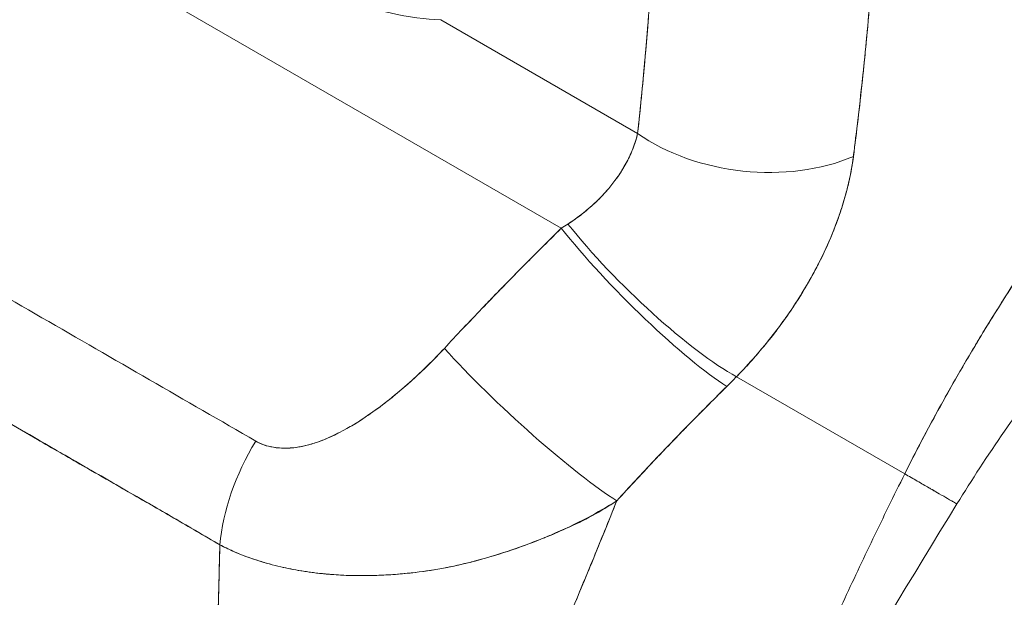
# Model space of a CAD drawing. Header units: inches. Extents: x 11 to 361, y 7 to 222.
# Tile 146 of 174: x 342.502 to 343.244, y 70.083 to 70.519. Entities that reach past the tile are written whole.
import ezdxf

# ---------------------------------------------------------------- set-up
doc = ezdxf.new("R2010")
doc.units = ezdxf.units.IN
doc.header["$LTSCALE"] = 22
doc.header["$MEASUREMENT"] = 0
doc.layers.add('Visible (ANSI)', color=7, linetype='Continuous', lineweight=5)

msp = doc.modelspace()

# ---------------------------------------------------------------- linework, layer by layer
at = {"layer": 'Visible (ANSI)'}
for p, q in [((342.46893, 70.61629), (342.91017, 70.36154)), ((342.91017, 70.36154), (342.46893, 70.61629)), ((342.81925, 70.51872), (342.96769, 70.43303)), ((342.96769, 70.43303), (342.81925, 70.51872)), ((342.96916, 70.44696), (342.96916, 70.44696)), ((342.97361, 70.42905), (342.97361, 70.42905)), ((342.99032, 70.41999), (342.99032, 70.41999)), ((342.82878, 70.27821), (342.82878, 70.27822)), ((343.16899, 70.17644), (343.0422, 70.24964)), ((343.0422, 70.24964), (343.16899, 70.17644)), ((343.01237, 70.21978), (343.01237, 70.21978)), ((343.00339, 70.21063), (343.00339, 70.21063)), ((343.00339, 70.21063), (343.00339, 70.21063))]:
    msp.add_line(p, q, dxfattribs=at)
for centre, major_axis, ratio, start_param, end_param in [((342.99575, 70.47057), (-0.02694, 0.04298), 0.55212, 6.033826, 6.033842), ((342.79555, 70.8022), (0.18249, -0.31608), 0.57735, 6.254257, 6.254259), ((342.95669, 70.44609), (0.02011, -0.03209), 0.552123, 1.741921, 1.741999), ((342.95669, 70.44609), (-0.02011, 0.03209), 0.55212, 4.883513, 4.88359), ((342.78678, 70.79719), (0.1887, -0.32683), 0.57735, 6.261095, 6.261104), ((342.95204, 70.44317), (-0.01619, 0.02584), 0.552121, 4.518159, 4.518285), ((343.05518, 70.48354), (-0.12302, 0.01332), 0.64086, 0.851233, 2.295078), ((343.05518, 70.48354), (0.12302, -0.01332), 0.64086, 3.992828, 5.43668), ((342.95204, 70.44317), (-0.01619, 0.02584), 0.552138, 3.836126, 3.83614), ((342.95669, 70.44609), (0.02011, -0.03208), 0.55216, 0.515559, 0.515568), ((342.95669, 70.44609), (-0.02011, 0.03209), 0.552111, 3.65722, 3.657229), ((342.83525, 70.39329), (0.15736, 0.07262), 0.366192, 5.033637, 5.069349), ((342.83519, 70.3934), (0.1574, 0.07259), 0.366848, 5.033737, 5.069445), ((342.97043, 70.32309), (0.0868, -0.08818), 0.156155, 4.114214, 5.692937), ((342.97043, 70.32309), (-0.0868, 0.08818), 0.156155, 0.972623, 2.551344), ((342.97803, 70.33072), (-0.08855, 0.08642), 0.190617, 0.982046, 2.547785), ((342.97803, 70.33072), (0.08855, -0.08642), 0.190618, 4.123638, 5.689377), ((342.88229, 70.23252), (-0.09068, 0.08418), 0.125888, 0.966274, 2.555223), ((342.88229, 70.23252), (0.09068, -0.08418), 0.125888, 4.107867, 5.696815), ((342.80078, 70.26206), (0.01237, 0.02143), 0.57735, 5.223235, 5.226177), ((342.9163, 70.30976), (0.2077, 0.1717), 0.48118, 4.893028, 4.932136), ((342.91633, 70.30974), (-0.20766, -0.17167), 0.481161, 1.751425, 1.79054), ((342.74009, 70.1627), (0.06242, 0.10683), 0.577434, 1.548161, 2.256025), ((342.74009, 70.1627), (-0.06242, -0.10683), 0.577434, 4.689753, 5.397618), ((342.59401, 70.16372), (-0.03712, -0.06429), 0.57735, 4.790283, 4.791817), ((342.69725, 70.10411), (-0.03341, -0.05786), 0.577351, 4.791144, 4.791205)]:
    msp.add_ellipse(centre, major_axis=major_axis, ratio=ratio, start_param=start_param, end_param=end_param, dxfattribs=at)
for points, knots in [([(343.16899, 70.17644), (343.17705, 70.1926), (343.18596, 70.20963), (343.1958, 70.22746), (343.20564, 70.2453), (343.21642, 70.26394), (343.2282, 70.28327), (343.23997, 70.3026), (343.25275, 70.32261), (343.2666, 70.34318), (343.28044, 70.36374), (343.29535, 70.38486), (343.31135, 70.40635), (343.32736, 70.42784), (343.34448, 70.44971), (343.36272, 70.47175), (343.38096, 70.49379), (343.40032, 70.516), (343.4208, 70.53814), (343.44128, 70.56028), (343.46288, 70.58235), (343.48556, 70.60407), (343.50824, 70.62579), (343.532, 70.64717), (343.55677, 70.6679)], [0, 0, 0, 0, 0.124948, 0.124948, 0.124948, 0.249955, 0.249955, 0.249955, 0.374963, 0.374963, 0.374963, 0.49997, 0.49997, 0.49997, 0.624978, 0.624978, 0.624978, 0.749985, 0.749985, 0.749985, 0.874993, 0.874993, 0.874993, 1, 1, 1, 1]), ([(343.55677, 70.6679), (343.54963, 70.66192), (343.54256, 70.65588), (343.53559, 70.6498), (343.52315, 70.63896), (343.511, 70.62798), (343.49912, 70.61689), (343.48724, 70.6058), (343.47565, 70.5946), (343.46434, 70.58334), (343.45304, 70.57207), (343.44202, 70.56074), (343.4313, 70.54937), (343.42057, 70.53801), (343.41015, 70.52661), (343.40001, 70.51522), (343.38988, 70.50383), (343.38004, 70.49244), (343.37051, 70.48109), (343.36097, 70.46974), (343.35173, 70.45842), (343.34278, 70.44717), (343.33383, 70.43592), (343.32518, 70.42474), (343.31682, 70.41365), (343.30847, 70.40256), (343.3004, 70.39156), (343.29262, 70.38068), (343.28484, 70.3698), (343.27735, 70.35904), (343.27014, 70.34842), (343.26294, 70.33781), (343.25601, 70.32733), (343.24936, 70.31701), (343.2427, 70.30669), (343.23632, 70.29654), (343.23021, 70.28656), (343.2241, 70.27659), (343.21825, 70.26679), (343.21266, 70.25719), (343.20707, 70.24759), (343.20174, 70.23819), (343.19665, 70.229), (343.19156, 70.2198), (343.18672, 70.21082), (343.18211, 70.20205), (343.17751, 70.19329), (343.17314, 70.18475), (343.16899, 70.17644)], [0, 0, 0, 0, 0.036069, 0.036069, 0.036069, 0.100331, 0.100331, 0.100331, 0.164593, 0.164593, 0.164593, 0.228855, 0.228855, 0.228855, 0.293118, 0.293118, 0.293118, 0.35738, 0.35738, 0.35738, 0.421642, 0.421642, 0.421642, 0.485904, 0.485904, 0.485904, 0.550166, 0.550166, 0.550166, 0.614429, 0.614429, 0.614429, 0.678691, 0.678691, 0.678691, 0.742953, 0.742953, 0.742953, 0.807215, 0.807215, 0.807215, 0.871477, 0.871477, 0.871477, 0.93574, 0.93574, 0.93574, 1, 1, 1, 1]), ([(342.81925, 70.51872), (342.80797, 70.5189), (342.7953, 70.52051), (342.7813, 70.52382), (342.76729, 70.52714), (342.75192, 70.53216), (342.73673, 70.53899), (342.72154, 70.54582), (342.70655, 70.55446), (342.69201, 70.56477), (342.67747, 70.57508), (342.66335, 70.58705), (342.65041, 70.5993), (342.63746, 70.61155), (342.6257, 70.62409), (342.61431, 70.63705)], [0, 0, 0, 0, 0.2, 0.2, 0.2, 0.4, 0.4, 0.4, 0.6, 0.6, 0.6, 0.8, 0.8, 0.8, 1, 1, 1, 1]), ([(342.96769, 70.43303), (342.96984, 70.45299), (342.97184, 70.47338), (342.97367, 70.49421), (342.97549, 70.51504), (342.97715, 70.53631), (342.97866, 70.55801), (342.98016, 70.57971), (342.98152, 70.60183), (342.98271, 70.62439)], [0, 0, 0, 0, 0.333333, 0.333333, 0.333333, 0.666667, 0.666667, 0.666667, 1, 1, 1, 1]), ([(342.96769, 70.43303), (342.96964, 70.45104), (342.97143, 70.46918), (342.97306, 70.48744), (342.97505, 70.50959), (342.97682, 70.5319), (342.9784, 70.55435), (342.98003, 70.57755), (342.98146, 70.60091), (342.98271, 70.62439)], [0, 0, 0, 0, 0.288491, 0.288491, 0.288491, 0.638459, 0.638459, 0.638459, 1, 1, 1, 1]), ([(343.1303, 70.41567), (343.13054, 70.41768), (343.13078, 70.4197), (343.13102, 70.42171), (343.13144, 70.42526), (343.13187, 70.42881), (343.13229, 70.43236), (343.13364, 70.44356), (343.13496, 70.45474), (343.13621, 70.46584), (343.13676, 70.47066), (343.13729, 70.47546), (343.13779, 70.48025), (343.13793, 70.48158), (343.13807, 70.4829), (343.13821, 70.48423), (343.13877, 70.48958), (343.1393, 70.49492), (343.13981, 70.50023), (343.14096, 70.5122), (343.14198, 70.52406), (343.14294, 70.53578), (343.14326, 70.53969), (343.14358, 70.54358), (343.14389, 70.54746), (343.14397, 70.54851), (343.14405, 70.54956), (343.14414, 70.55061), (343.14474, 70.5583), (343.14533, 70.56593), (343.1459, 70.57348), (343.14692, 70.58722), (343.14785, 70.6007), (343.14862, 70.61379)], [0, 0, 0, 0, 0.029161, 0.029161, 0.029161, 0.080621, 0.080621, 0.080621, 0.243196, 0.243196, 0.243196, 0.313778, 0.313778, 0.313778, 0.333333, 0.333333, 0.333333, 0.41251, 0.41251, 0.41251, 0.591045, 0.591045, 0.591045, 0.650584, 0.650584, 0.650584, 0.666667, 0.666667, 0.666667, 0.784923, 0.784923, 0.784923, 1, 1, 1, 1]), ([(343.14862, 70.61379), (343.14716, 70.59045), (343.14552, 70.56753), (343.1437, 70.54507), (343.14361, 70.54393), (343.14352, 70.54279), (343.14343, 70.54166), (343.14169, 70.52038), (343.13979, 70.49951), (343.13767, 70.47904), (343.13744, 70.47681), (343.13721, 70.47458), (343.13697, 70.47236), (343.13494, 70.4531), (343.13271, 70.43421), (343.1303, 70.41567)], [0, 0, 0, 0, 0.333333, 0.333333, 0.333333, 0.350215, 0.350215, 0.350215, 0.666667, 0.666667, 0.666667, 0.701162, 0.701162, 0.701162, 1, 1, 1, 1]), ([(343.47454, 70.45753), (343.45119, 70.43947), (343.42593, 70.41772), (343.37459, 70.36847), (343.34794, 70.34018), (343.29485, 70.27803), (343.26807, 70.24313), (343.23145, 70.1902), (343.21943, 70.1718), (343.20832, 70.15374)], [0, 0, 0, 0, 0.448148, 0.448148, 0.920666, 0.920666, 1.442511, 1.442511, 1.718265, 1.718265, 1.718265, 1.718265]), ([(342.91516, 70.36467), (342.92486, 70.37104), (342.93344, 70.37813), (342.94068, 70.38571), (342.94792, 70.3933), (342.95381, 70.4014), (342.95832, 70.40941), (342.96283, 70.41743), (342.96597, 70.42537), (342.96769, 70.43303)], [0, 0, 0, 0, 0.333333, 0.333333, 0.333333, 0.666667, 0.666667, 0.666667, 1, 1, 1, 1]), ([(342.91516, 70.36467), (342.91685, 70.36575), (342.91851, 70.36687), (342.92014, 70.36801), (342.92214, 70.36942), (342.9241, 70.37087), (342.926, 70.37237), (342.92804, 70.37397), (342.93003, 70.37562), (342.93195, 70.37731), (342.93406, 70.37916), (342.93609, 70.38107), (342.93804, 70.38301), (342.94022, 70.38518), (342.94229, 70.38739), (342.94426, 70.38965), (342.94648, 70.39219), (342.94857, 70.39478), (342.95051, 70.3974), (342.95271, 70.40037), (342.95473, 70.40338), (342.95657, 70.40641), (342.95864, 70.40985), (342.96048, 70.41331), (342.96207, 70.41676), (342.96386, 70.42067), (342.96533, 70.42456), (342.96647, 70.42841), (342.96693, 70.42996), (342.96734, 70.4315), (342.96769, 70.43303)], [0, 0, 0, 0, 0.060949, 0.060949, 0.060949, 0.135639, 0.135639, 0.135639, 0.215708, 0.215708, 0.215708, 0.303486, 0.303486, 0.303486, 0.401292, 0.401292, 0.401292, 0.511372, 0.511372, 0.511372, 0.635855, 0.635855, 0.635855, 0.776826, 0.776826, 0.776826, 0.936006, 0.936006, 0.936006, 1, 1, 1, 1]), ([(343.0422, 70.24964), (343.04707, 70.25466), (343.05174, 70.25975), (343.05618, 70.26483), (343.05887, 70.2679), (343.06147, 70.27097), (343.06398, 70.27403), (343.06789, 70.27878), (343.07159, 70.28351), (343.07505, 70.28818), (343.07652, 70.29016), (343.07795, 70.29214), (343.07934, 70.2941), (343.08126, 70.2968), (343.08309, 70.29948), (343.08486, 70.30214), (343.08998, 70.30982), (343.09449, 70.31729), (343.09852, 70.32453), (343.10045, 70.32799), (343.10227, 70.3314), (343.10398, 70.33475), (343.10798, 70.34258), (343.11141, 70.35012), (343.11439, 70.35742), (343.1166, 70.36286), (343.11856, 70.36816), (343.12031, 70.37337), (343.12191, 70.37815), (343.12333, 70.38285), (343.1246, 70.38749), (343.12552, 70.39082), (343.12635, 70.39412), (343.12709, 70.39738), (343.12851, 70.40362), (343.12961, 70.40973), (343.1303, 70.41567)], [0, 0, 0, 0, 0.078629, 0.078629, 0.078629, 0.12616, 0.12616, 0.12616, 0.2, 0.2, 0.2, 0.231421, 0.231421, 0.231421, 0.274676, 0.274676, 0.274676, 0.4, 0.4, 0.4, 0.460013, 0.460013, 0.460013, 0.6, 0.6, 0.6, 0.704237, 0.704237, 0.704237, 0.8, 0.8, 0.8, 0.868687, 0.868687, 0.868687, 1, 1, 1, 1]), ([(343.1303, 70.41567), (343.12985, 70.41227), (343.1293, 70.40883), (343.12866, 70.40534), (343.12708, 70.39677), (343.12491, 70.38795), (343.12212, 70.37896), (343.12187, 70.37813), (343.1216, 70.37729), (343.12134, 70.37646), (343.11907, 70.36941), (343.11643, 70.36227), (343.11341, 70.35505), (343.11063, 70.3484), (343.10752, 70.34169), (343.10408, 70.33494), (343.10388, 70.33456), (343.10368, 70.33417), (343.10349, 70.33379), (343.10029, 70.32757), (343.0968, 70.32133), (343.09303, 70.31506), (343.08973, 70.30959), (343.08621, 70.3041), (343.08245, 70.2986), (343.08103, 70.29651), (343.07956, 70.29442), (343.07807, 70.29233), (343.0761, 70.28957), (343.07407, 70.28682), (343.07197, 70.28406), (343.06867, 70.27971), (343.06522, 70.27537), (343.0616, 70.27103), (343.05828, 70.26705), (343.05482, 70.26309), (343.05121, 70.25914), (343.0483, 70.25596), (343.0453, 70.25279), (343.0422, 70.24964)], [0.0000044, 0.0000044, 0.0000044, 0.0000044, 0.0678171, 0.0678171, 0.0678171, 0.2345881, 0.2345881, 0.2345881, 0.25, 0.25, 0.25, 0.3801488, 0.3801488, 0.3801488, 0.5, 0.5, 0.5, 0.5068381, 0.5068381, 0.5068381, 0.6171483, 0.6171483, 0.6171483, 0.7134049, 0.7134049, 0.7134049, 0.75, 0.75, 0.75, 0.7981314, 0.7981314, 0.7981314, 0.8740429, 0.8740429, 0.8740429, 0.9437858, 0.9437858, 0.9437858, 1, 1, 1, 1]), ([(342.82203, 70.27098), (342.8313, 70.28096), (342.84075, 70.29099), (342.85037, 70.30103), (342.85161, 70.30232), (342.85284, 70.30361), (342.85408, 70.3049), (342.86251, 70.31366), (342.87107, 70.32243), (342.87976, 70.33122), (342.8817, 70.33318), (342.88364, 70.33513), (342.88558, 70.33709), (342.89367, 70.34523), (342.90187, 70.35339), (342.91017, 70.36154)], [0, 0, 0, 0, 0.333333, 0.333333, 0.333333, 0.376093, 0.376093, 0.376093, 0.666667, 0.666667, 0.666667, 0.731304, 0.731304, 0.731304, 1, 1, 1, 1]), ([(342.82203, 70.27098), (342.83129, 70.28097), (342.84074, 70.29098), (342.85036, 70.30102), (342.85998, 70.31105), (342.86978, 70.32111), (342.87974, 70.3312), (342.88971, 70.34129), (342.89986, 70.3514), (342.91017, 70.36154)], [0, 0, 0, 0, 0.333333, 0.333333, 0.333333, 0.666667, 0.666667, 0.666667, 1, 1, 1, 1]), ([(342.43869, 70.34038), (342.46523, 70.32505), (342.49187, 70.30967), (342.5188, 70.29413), (342.54572, 70.27858), (342.57294, 70.26287), (342.59984, 70.24734), (342.62675, 70.2318), (342.65334, 70.21644), (342.67983, 70.20115)], [0, 0, 0, 0, 0.333333, 0.333333, 0.333333, 0.666667, 0.666667, 0.666667, 1, 1, 1, 1]), ([(342.67983, 70.20115), (342.68107, 70.20043), (342.68236, 70.19977), (342.68372, 70.19919), (342.68515, 70.19857), (342.68665, 70.19804), (342.6882, 70.19758), (342.68985, 70.1971), (342.69157, 70.19671), (342.69333, 70.19642), (342.69524, 70.19611), (342.6972, 70.19591), (342.69919, 70.19581), (342.70136, 70.19572), (342.70357, 70.19575), (342.70583, 70.1959), (342.70768, 70.19602), (342.70955, 70.19623), (342.71145, 70.19652), (342.71208, 70.19662), (342.71271, 70.19672), (342.71334, 70.19683), (342.71613, 70.19733), (342.71897, 70.19801), (342.72182, 70.19885), (342.72496, 70.19977), (342.72813, 70.20089), (342.73132, 70.20217), (342.73481, 70.20358), (342.73833, 70.20519), (342.74187, 70.20698), (342.74409, 70.2081), (342.74632, 70.2093), (342.74856, 70.21055), (342.75022, 70.21149), (342.75188, 70.21246), (342.75354, 70.21346), (342.75785, 70.21606), (342.76215, 70.21888), (342.76644, 70.22188), (342.7712, 70.22521), (342.77594, 70.22876), (342.78065, 70.2325), (342.78577, 70.23658), (342.79085, 70.24087), (342.79584, 70.24532), (342.80077, 70.24971), (342.8056, 70.25425), (342.81031, 70.2589), (342.81432, 70.26286), (342.81825, 70.26691), (342.82203, 70.27098)], [0, 0, 0, 0, 0.036619, 0.036619, 0.036619, 0.07542, 0.07542, 0.07542, 0.116832, 0.116832, 0.116832, 0.161518, 0.161518, 0.161518, 0.2101, 0.2101, 0.2101, 0.25, 0.25, 0.25, 0.263174, 0.263174, 0.263174, 0.321517, 0.321517, 0.321517, 0.385689, 0.385689, 0.385689, 0.455959, 0.455959, 0.455959, 0.5, 0.5, 0.5, 0.532725, 0.532725, 0.532725, 0.617421, 0.617421, 0.617421, 0.711301, 0.711301, 0.711301, 0.813465, 0.813465, 0.813465, 0.914177, 0.914177, 0.914177, 1, 1, 1, 1]), ([(342.67983, 70.20115), (342.68372, 70.19879), (342.68817, 70.19723), (342.69326, 70.19641), (342.69836, 70.19558), (342.70408, 70.19549), (342.71024, 70.19634), (342.7164, 70.19719), (342.72298, 70.19897), (342.72985, 70.20162), (342.73672, 70.20427), (342.74387, 70.20778), (342.75122, 70.21208), (342.75856, 70.21637), (342.76611, 70.22145), (342.77384, 70.22724), (342.78156, 70.23303), (342.78946, 70.23953), (342.7975, 70.24681), (342.80554, 70.25409), (342.81371, 70.26216), (342.82203, 70.27098)], [0, 0, 0, 0, 0.142857, 0.142857, 0.142857, 0.285714, 0.285714, 0.285714, 0.428571, 0.428571, 0.428571, 0.571429, 0.571429, 0.571429, 0.714286, 0.714286, 0.714286, 0.857143, 0.857143, 0.857143, 1, 1, 1, 1]), ([(342.41216, 70.26194), (342.42372, 70.25538), (342.43525, 70.24876), (342.44684, 70.24206), (342.4582, 70.23549), (342.46963, 70.22886), (342.48118, 70.22215), (342.48455, 70.22018), (342.48794, 70.21822), (342.49135, 70.21624), (342.4993, 70.21162), (342.50732, 70.20697), (342.51537, 70.20231), (342.52674, 70.19573), (342.53817, 70.18913), (342.54956, 70.18257), (342.5574, 70.17806), (342.56522, 70.17356), (342.57298, 70.1691), (342.57661, 70.16702), (342.58023, 70.16495), (342.58383, 70.16288), (342.59539, 70.15625), (342.60684, 70.14968), (342.61824, 70.1431), (342.62981, 70.13643), (342.64132, 70.12975), (342.65282, 70.123)], [0, 0, 0, 0, 0.146953, 0.146953, 0.146953, 0.291147, 0.291147, 0.291147, 0.333333, 0.333333, 0.333333, 0.431915, 0.431915, 0.431915, 0.570999, 0.570999, 0.570999, 0.666667, 0.666667, 0.666667, 0.711352, 0.711352, 0.711352, 0.854594, 0.854594, 0.854594, 1, 1, 1, 1]), ([(342.65282, 70.123), (342.63336, 70.13438), (342.61376, 70.14569), (342.59411, 70.15703), (342.57358, 70.16886), (342.55299, 70.18071), (342.53242, 70.19261), (342.51187, 70.20449), (342.49134, 70.21642), (342.47086, 70.22825), (342.46451, 70.23192), (342.45816, 70.23558), (342.45181, 70.23923), (342.43859, 70.24684), (342.42537, 70.25441), (342.41216, 70.26194)], [0, 0, 0, 0, 0.24471, 0.24471, 0.24471, 0.500303, 0.500303, 0.500303, 0.755735, 0.755735, 0.755735, 0.834924, 0.834924, 0.834924, 1, 1, 1, 1]), ([(342.95196, 70.15609), (342.96143, 70.16654), (342.97087, 70.17664), (342.9802, 70.18648), (342.98574, 70.19233), (342.99124, 70.19808), (342.99671, 70.20374), (342.99691, 70.20395), (342.99712, 70.20417), (342.99733, 70.20439), (343.00086, 70.20803), (343.00437, 70.21164), (343.00786, 70.2152), (343.01698, 70.2245), (343.02601, 70.23351), (343.03489, 70.24229)], [0, 0, 0, 0, 0.333333, 0.333333, 0.333333, 0.531303, 0.531303, 0.531303, 0.538863, 0.538863, 0.538863, 0.666667, 0.666667, 0.666667, 1, 1, 1, 1]), ([(343.03489, 70.24229), (343.027, 70.2345), (343.0192, 70.22671), (343.01148, 70.21888), (343.0015, 70.20875), (342.99165, 70.19856), (342.9819, 70.18828), (342.97182, 70.17765), (342.96185, 70.16692), (342.95196, 70.15609)], [0, 0, 0, 0, 0.2755, 0.2755, 0.2755, 0.631774, 0.631774, 0.631774, 1, 1, 1, 1]), ([(343.00493, 69.81059), (343.01132, 69.82557), (343.01762, 69.84034), (343.02388, 69.85503), (343.03014, 69.86972), (343.03637, 69.88433), (343.04263, 69.89895), (343.04889, 69.91358), (343.05518, 69.92822), (343.06155, 69.94296), (343.06792, 69.9577), (343.07437, 69.97254), (343.08096, 69.98753), (343.08755, 70.00252), (343.09427, 70.01767), (343.10118, 70.03301), (343.10808, 70.04835), (343.11516, 70.06388), (343.12246, 70.07961), (343.12975, 70.09535), (343.13726, 70.11129), (343.14501, 70.12744), (343.15276, 70.14358), (343.16075, 70.15992), (343.16899, 70.17644)], [0, 0, 0, 0, 0.125006, 0.125006, 0.125006, 0.250011, 0.250011, 0.250011, 0.375017, 0.375017, 0.375017, 0.500022, 0.500022, 0.500022, 0.625028, 0.625028, 0.625028, 0.750033, 0.750033, 0.750033, 0.875039, 0.875039, 0.875039, 1, 1, 1, 1]), ([(343.16899, 70.17644), (343.16075, 70.15991), (343.15276, 70.14357), (343.14501, 70.12742), (343.13726, 70.11128), (343.12975, 70.09534), (343.12245, 70.0796), (343.11516, 70.06387), (343.10807, 70.04834), (343.10117, 70.033), (343.09427, 70.01766), (343.08755, 70.00251), (343.08096, 69.98752), (343.07437, 69.97253), (343.06791, 69.95769), (343.06154, 69.94295), (343.05517, 69.92821), (343.04889, 69.91357), (343.04263, 69.89895), (343.03637, 69.88432), (343.03014, 69.86972), (343.02388, 69.85503), (343.01762, 69.84034), (343.01132, 69.82557), (343.00493, 69.81059)], [0, 0, 0, 0, 0.124999, 0.124999, 0.124999, 0.25, 0.25, 0.25, 0.375, 0.375, 0.375, 0.5, 0.5, 0.5, 0.625, 0.625, 0.625, 0.75, 0.75, 0.75, 0.875, 0.875, 0.875, 1, 1, 1, 1]), ([(343.20832, 70.15374), (343.20832, 70.15374), (343.20828, 70.15376), (343.2082, 70.15381), (343.20815, 70.15384), (343.20809, 70.15387), (343.20802, 70.15392), (343.20762, 70.15415), (343.20684, 70.1546), (343.20568, 70.15527), (343.20489, 70.15572), (343.20394, 70.15627), (343.20282, 70.15692), (343.20232, 70.15721), (343.20179, 70.15751), (343.20123, 70.15784), (343.19946, 70.15886), (343.19737, 70.16006), (343.19495, 70.16146), (343.19331, 70.16241), (343.19152, 70.16344), (343.18958, 70.16456), (343.18881, 70.165), (343.18802, 70.16546), (343.18721, 70.16592), (343.18451, 70.16748), (343.18156, 70.16919), (343.17841, 70.171), (343.17542, 70.17273), (343.17226, 70.17456), (343.16899, 70.17644)], [0.4709909, 0.4709909, 0.4709909, 0.4709909, 0.5, 0.5, 0.5, 0.5170583, 0.5170583, 0.5170583, 0.6064626, 0.6064626, 0.6064626, 0.6666667, 0.6666667, 0.6666667, 0.6933072, 0.6933072, 0.6933072, 0.7767915, 0.7767915, 0.7767915, 0.8333333, 0.8333333, 0.8333333, 0.855634, 0.855634, 0.855634, 0.9296838, 0.9296838, 0.9296838, 1, 1, 1, 1]), ([(343.16899, 70.17644), (343.17226, 70.17456), (343.17542, 70.17273), (343.17841, 70.171), (343.18156, 70.16919), (343.18451, 70.16748), (343.18721, 70.16592), (343.18801, 70.16546), (343.1888, 70.16501), (343.18956, 70.16457), (343.19151, 70.16345), (343.19331, 70.16241), (343.19495, 70.16146), (343.19737, 70.16006), (343.19946, 70.15886), (343.20123, 70.15784), (343.20179, 70.15751), (343.20232, 70.15721), (343.20282, 70.15692), (343.20394, 70.15627), (343.20489, 70.15572), (343.20568, 70.15527), (343.20684, 70.1546), (343.20762, 70.15415), (343.20802, 70.15392), (343.20809, 70.15387), (343.20815, 70.15384), (343.2082, 70.15381), (343.20828, 70.15376), (343.20832, 70.15374), (343.20832, 70.15374)], [0, 0, 0, 0, 0.0704243, 0.0704243, 0.0704243, 0.1445341, 0.1445341, 0.1445341, 0.1666667, 0.1666667, 0.1666667, 0.2233436, 0.2233436, 0.2233436, 0.3067348, 0.3067348, 0.3067348, 0.3333333, 0.3333333, 0.3333333, 0.3935461, 0.3935461, 0.3935461, 0.4829722, 0.4829722, 0.4829722, 0.5, 0.5, 0.5, 0.5290393, 0.5290393, 0.5290393, 0.5290393]), ([(342.95196, 70.15609), (342.94471, 70.15153), (342.93732, 70.1473), (342.92978, 70.14334), (342.92084, 70.13864), (342.9117, 70.13433), (342.90235, 70.13032), (342.90083, 70.12967), (342.89932, 70.12903), (342.89779, 70.1284), (342.88971, 70.12506), (342.88147, 70.12194), (342.87318, 70.1191), (342.86381, 70.1159), (342.85439, 70.11307), (342.84513, 70.11067), (342.84341, 70.11023), (342.8417, 70.1098), (342.84, 70.10938), (342.83279, 70.10763), (342.82569, 70.10615), (342.8187, 70.10491), (342.81031, 70.10342), (342.80207, 70.10228), (342.79398, 70.10145), (342.79103, 70.10114), (342.78809, 70.10088), (342.78518, 70.10065), (342.7804, 70.10029), (342.77569, 70.10003), (342.77103, 70.09987), (342.76387, 70.09962), (342.75684, 70.09962), (342.74997, 70.09985), (342.74487, 70.10001), (342.73984, 70.10031), (342.73491, 70.10073), (342.73358, 70.10085), (342.73226, 70.10097), (342.73094, 70.1011), (342.72513, 70.10168), (342.71944, 70.10243), (342.7139, 70.10335), (342.70871, 70.10421), (342.70366, 70.10522), (342.69874, 70.10636), (342.69586, 70.10702), (342.69303, 70.10774), (342.69025, 70.10849), (342.68857, 70.10895), (342.68692, 70.10942), (342.68528, 70.1099), (342.68116, 70.11113), (342.67716, 70.11245), (342.67328, 70.11387), (342.66958, 70.11524), (342.66598, 70.1167), (342.6625, 70.11825), (342.65916, 70.11975), (342.65593, 70.12133), (342.65282, 70.123)], [0, 0, 0, 0, 0.070099, 0.070099, 0.070099, 0.153227, 0.153227, 0.153227, 0.166667, 0.166667, 0.166667, 0.237919, 0.237919, 0.237919, 0.318443, 0.318443, 0.318443, 0.333333, 0.333333, 0.333333, 0.396446, 0.396446, 0.396446, 0.472282, 0.472282, 0.472282, 0.5, 0.5, 0.5, 0.545332, 0.545332, 0.545332, 0.61493, 0.61493, 0.61493, 0.666667, 0.666667, 0.666667, 0.680579, 0.680579, 0.680579, 0.742113, 0.742113, 0.742113, 0.799672, 0.799672, 0.799672, 0.833333, 0.833333, 0.833333, 0.853588, 0.853588, 0.853588, 0.904523, 0.904523, 0.904523, 0.953187, 0.953187, 0.953187, 1, 1, 1, 1]), ([(342.65282, 70.123), (342.65724, 70.12062), (342.66189, 70.11843), (342.66676, 70.11642), (342.67167, 70.11439), (342.67679, 70.11254), (342.68213, 70.11086), (342.68474, 70.11004), (342.68741, 70.10927), (342.69012, 70.10853), (342.69298, 70.10775), (342.6959, 70.10701), (342.69887, 70.10633), (342.70181, 70.10565), (342.7048, 70.10502), (342.70784, 70.10444), (342.71082, 70.10387), (342.71385, 70.10335), (342.71692, 70.10288), (342.72269, 70.10199), (342.72861, 70.10128), (342.73467, 70.10075), (342.73518, 70.10071), (342.73568, 70.10067), (342.73619, 70.10063), (342.74283, 70.10009), (342.74963, 70.09978), (342.75658, 70.0997), (342.76356, 70.09963), (342.7707, 70.09978), (342.77797, 70.10018), (342.78026, 70.10031), (342.78257, 70.10046), (342.78489, 70.10063), (342.78992, 70.10101), (342.79502, 70.1015), (342.80017, 70.10212), (342.80765, 70.10302), (342.81526, 70.10419), (342.823, 70.10567), (342.82396, 70.10585), (342.82492, 70.10604), (342.82588, 70.10623), (342.83046, 70.10715), (342.83509, 70.10818), (342.83975, 70.10932), (342.84189, 70.10985), (342.84404, 70.1104), (342.84619, 70.11098), (342.85387, 70.11303), (342.86163, 70.11539), (342.86941, 70.11798), (342.87698, 70.12049), (342.88456, 70.12323), (342.89208, 70.12615), (342.89385, 70.12683), (342.89561, 70.12753), (342.89737, 70.12823), (342.89746, 70.12827), (342.89754, 70.1283), (342.89763, 70.12833), (342.90301, 70.13049), (342.90835, 70.13274), (342.91361, 70.1351), (342.92044, 70.13817), (342.92714, 70.14144), (342.93363, 70.14497), (342.93995, 70.14841), (342.94607, 70.15209), (342.95196, 70.15609)], [0, 0, 0, 0, 0.066599, 0.066599, 0.066599, 0.13375, 0.13375, 0.13375, 0.166667, 0.166667, 0.166667, 0.201474, 0.201474, 0.201474, 0.235929, 0.235929, 0.235929, 0.269758, 0.269758, 0.269758, 0.333333, 0.333333, 0.333333, 0.338645, 0.338645, 0.338645, 0.408129, 0.408129, 0.408129, 0.47796, 0.47796, 0.47796, 0.5, 0.5, 0.5, 0.547804, 0.547804, 0.547804, 0.617158, 0.617158, 0.617158, 0.625768, 0.625768, 0.625768, 0.666667, 0.666667, 0.666667, 0.685425, 0.685425, 0.685425, 0.752265, 0.752265, 0.752265, 0.817289, 0.817289, 0.817289, 0.832593, 0.832593, 0.832593, 0.833333, 0.833333, 0.833333, 0.880153, 0.880153, 0.880153, 0.940933, 0.940933, 0.940933, 1, 1, 1, 1]), ([(342.8137, 69.80033), (342.81913, 69.81838), (342.82523, 69.83697), (342.83185, 69.85594), (342.83847, 69.87491), (342.8456, 69.89426), (342.85311, 69.91385), (342.86063, 69.93344), (342.86851, 69.95328), (342.87663, 69.97326), (342.88474, 69.99324), (342.89307, 70.01335), (342.90148, 70.03353), (342.90989, 70.05371), (342.91837, 70.07396), (342.92676, 70.09422), (342.93516, 70.11448), (342.94347, 70.13476), (342.95154, 70.15503), (342.95168, 70.15538), (342.95182, 70.15573), (342.95196, 70.15609)], [0, 0, 0, 0, 0.166185, 0.166185, 0.166185, 0.332369, 0.332369, 0.332369, 0.498554, 0.498554, 0.498554, 0.664739, 0.664739, 0.664739, 0.830923, 0.830923, 0.830923, 0.997108, 0.997108, 0.997108, 1, 1, 1, 1]), ([(342.95196, 70.15609), (342.9459, 70.14084), (342.93969, 70.12559), (342.93342, 70.11035), (342.92715, 70.0951), (342.9208, 70.07986), (342.91446, 70.06464), (342.90811, 70.04942), (342.90175, 70.03422), (342.89546, 70.01907), (342.88917, 70.00392), (342.88294, 69.98881), (342.87684, 69.97378), (342.87073, 69.95875), (342.86475, 69.9438), (342.85897, 69.92898), (342.85318, 69.91415), (342.84758, 69.89944), (342.84224, 69.88491), (342.83689, 69.87038), (342.8318, 69.85603), (342.82703, 69.84191), (342.82225, 69.82779), (342.81779, 69.8139), (342.8137, 69.80033)], [0, 0, 0, 0, 0.125, 0.125, 0.125, 0.25, 0.25, 0.25, 0.375, 0.375, 0.375, 0.5, 0.5, 0.5, 0.625, 0.625, 0.625, 0.75, 0.75, 0.75, 0.875, 0.875, 0.875, 1, 1, 1, 1]), ([(342.64652, 69.84656), (342.64668, 69.86285), (342.64693, 69.87992), (342.64724, 69.89764), (342.64756, 69.91536), (342.64796, 69.93374), (342.64841, 69.95266), (342.64886, 69.97158), (342.64937, 69.99104), (342.64991, 70.01093), (342.65044, 70.03081), (342.65101, 70.05112), (342.65155, 70.07172), (342.652, 70.08863), (342.65243, 70.10575), (342.65282, 70.123)], [0, 0, 0, 0, 0.207436, 0.207436, 0.207436, 0.414872, 0.414872, 0.414872, 0.622309, 0.622309, 0.622309, 0.829745, 0.829745, 0.829745, 1, 1, 1, 1]), ([(342.65282, 70.123), (342.65225, 70.09773), (342.65158, 70.07275), (342.65092, 70.04827), (342.65026, 70.02372), (342.64959, 69.99966), (342.649, 69.97633), (342.6484, 69.95299), (342.64787, 69.93037), (342.64745, 69.90868), (342.64703, 69.88698), (342.64671, 69.86621), (342.64652, 69.84656)], [0, 0, 0, 0, 0.249407, 0.249407, 0.249407, 0.499604, 0.499604, 0.499604, 0.749802, 0.749802, 0.749802, 1, 1, 1, 1])]:
    msp.add_open_spline(points, degree=3, knots=knots, dxfattribs=at)
for points in [[(342.55134, 70.18154), (342.55136, 70.18158), (342.55138, 70.18161), (342.5514, 70.18165)], [(343.20832, 70.15374), (343.13995, 70.04265), (343.07354, 69.93172), (343.02291, 69.81765)]]:
    msp.add_open_spline(points, degree=3, dxfattribs=at)

doc.saveas('drawing.dxf')
